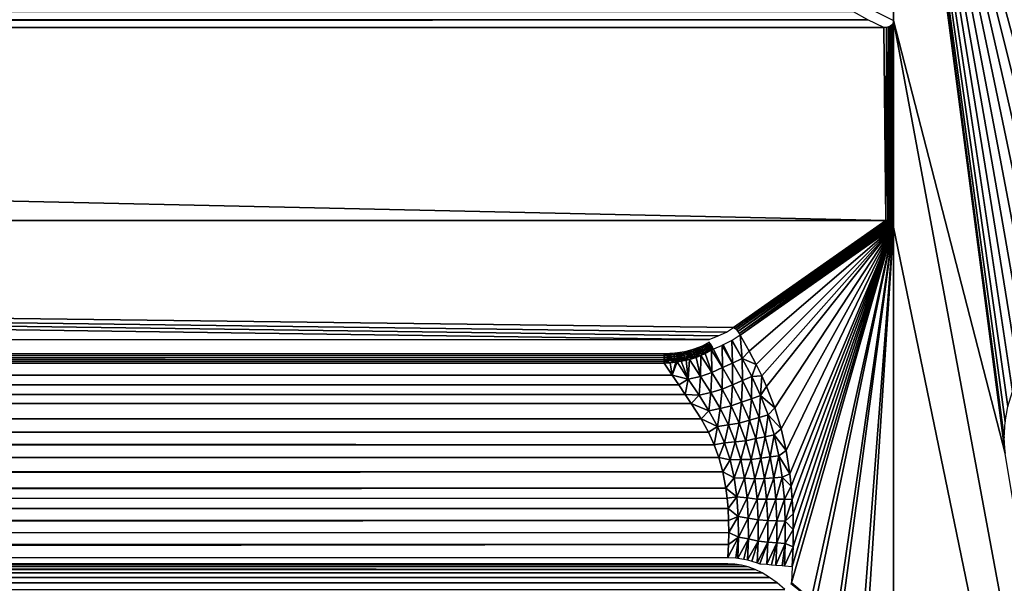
# Model space of a CAD drawing. Header units: millimetres. Extents: x -188 to 188, y -72 to 72.
# Tile 100 of 102: x 156 to 176, y 37 to 48. Entities that reach past the tile are written whole.
import ezdxf

# ---------------------------------------------------------------- set-up
doc = ezdxf.new("R2010")
doc.units = ezdxf.units.MM
doc.header["$LTSCALE"] = 65.185185
for name, color, linetype in [('1', 7, 'CONTINUOUS'), ('185', 7, 'CONTINUOUS'), ('186', 7, 'CONTINUOUS'), ('187', 7, 'CONTINUOUS'), ('189', 7, 'CONTINUOUS'), ('194', 7, 'CONTINUOUS'), ('195', 7, 'CONTINUOUS'), ('196', 7, 'CONTINUOUS'), ('197', 7, 'CONTINUOUS'), ('198', 7, 'CONTINUOUS'), ('199', 7, 'CONTINUOUS'), ('209', 7, 'CONTINUOUS'), ('213', 7, 'CONTINUOUS')]:
    doc.layers.add(name, color=color, linetype=linetype)

msp = doc.modelspace()

# ---------------------------------------------------------------- linework, layer by layer
at = {"layer": '1', "color": 7, "linetype": 'Continuous'}
for points in [[(187.5, -72.5), (-187.5, -72.5), (187.5, 72.5), (187.5, -72.5)], [(187.5, 72.5), (-187.5, -72.5), (-187.5, 72.5), (187.5, 72.5)]]:
    msp.add_3dface(points, dxfattribs=at)
at = {"layer": '185', "linetype": 'Continuous'}
for points in [[(168.935, 41.212, 4.756), (0, 41.212, 4.756), (168.935, 41.177, 4.741), (168.935, 41.212, 4.756)], [(168.935, 41.177, 4.741), (0, 41.212, 4.756), (168.935, 41.138, 4.733), (168.935, 41.177, 4.741)], [(168.935, 41.138, 4.733), (0, 41.212, 4.756), (168.935, 41.098, 4.732), (168.935, 41.138, 4.733)], [(168.935, 41.098, 4.732), (0, 41.212, 4.756), (0, 41.024, 4.754), (168.935, 41.098, 4.732)], [(168.935, 41.061, 4.74), (168.935, 41.098, 4.732), (0, 41.024, 4.754), (168.935, 41.061, 4.74)], [(168.935, 41.024, 4.754), (168.935, 41.061, 4.74), (0, 41.024, 4.754), (168.935, 41.024, 4.754)]]:
    msp.add_3dface(points, dxfattribs=at)
at = {"layer": '186', "linetype": 'Continuous'}
for points in [[(169.523, 41.301, 4.805), (169.682, 41.329, 4.823), (169.688, 41.365, 4.84), (169.523, 41.301, 4.805)], [(169.682, 41.329, 4.823), (169.856, 41.406, 4.868), (169.849, 41.415, 4.87), (169.682, 41.329, 4.823)], [(169.682, 41.329, 4.823), (169.849, 41.415, 4.87), (169.688, 41.365, 4.84), (169.682, 41.329, 4.823)], [(169.868, 41.388, 4.865), (169.856, 41.406, 4.868), (169.682, 41.329, 4.823), (169.868, 41.388, 4.865)], [(169.697, 41.299, 4.816), (169.868, 41.388, 4.865), (169.682, 41.329, 4.823), (169.697, 41.299, 4.816)], [(169.849, 41.415, 4.87), (169.83, 41.44, 4.881), (169.688, 41.365, 4.84), (169.849, 41.415, 4.87)], [(169.868, 41.388, 4.865), (169.697, 41.299, 4.816), (169.872, 41.381, 4.864), (169.868, 41.388, 4.865)], [(169.697, 41.299, 4.816), (169.882, 41.364, 4.864), (169.872, 41.381, 4.864), (169.697, 41.299, 4.816)], [(169.885, 41.36, 4.865), (169.882, 41.364, 4.864), (169.697, 41.299, 4.816), (169.885, 41.36, 4.865)], [(168.935, 41.212, 4.756), (169.129, 41.187, 4.746), (169.043, 41.215, 4.758), (168.935, 41.212, 4.756)], [(168.935, 41.212, 4.756), (168.935, 41.177, 4.741), (169.129, 41.187, 4.746), (168.935, 41.212, 4.756)], [(168.935, 41.177, 4.741), (169.132, 41.151, 4.738), (169.129, 41.187, 4.746), (168.935, 41.177, 4.741)], [(168.935, 41.177, 4.741), (168.935, 41.138, 4.733), (169.132, 41.151, 4.738), (168.935, 41.177, 4.741)], [(169.043, 41.215, 4.758), (169.129, 41.187, 4.746), (169.146, 41.223, 4.762), (169.043, 41.215, 4.758)], [(169.129, 41.187, 4.746), (169.319, 41.215, 4.761), (169.146, 41.223, 4.762), (169.129, 41.187, 4.746)], [(169.129, 41.187, 4.746), (169.327, 41.181, 4.754), (169.319, 41.215, 4.761), (169.129, 41.187, 4.746)], [(169.132, 41.151, 4.738), (169.327, 41.181, 4.754), (169.129, 41.187, 4.746), (169.132, 41.151, 4.738)], [(169.132, 41.151, 4.738), (169.334, 41.145, 4.752), (169.327, 41.181, 4.754), (169.132, 41.151, 4.738)], [(169.146, 41.223, 4.762), (169.319, 41.215, 4.761), (169.242, 41.235, 4.768), (169.146, 41.223, 4.762)], [(169.242, 41.235, 4.768), (169.319, 41.215, 4.761), (169.34, 41.252, 4.778), (169.242, 41.235, 4.768)], [(169.319, 41.215, 4.761), (169.516, 41.23, 4.779), (169.505, 41.262, 4.787), (169.319, 41.215, 4.761)], [(169.319, 41.215, 4.761), (169.505, 41.262, 4.787), (169.34, 41.252, 4.778), (169.319, 41.215, 4.761)], [(169.327, 41.181, 4.754), (169.516, 41.23, 4.779), (169.319, 41.215, 4.761), (169.327, 41.181, 4.754)], [(169.327, 41.181, 4.754), (169.527, 41.197, 4.778), (169.516, 41.23, 4.779), (169.327, 41.181, 4.754)], [(169.334, 41.145, 4.752), (169.527, 41.197, 4.778), (169.327, 41.181, 4.754), (169.334, 41.145, 4.752)], [(169.334, 41.145, 4.752), (169.536, 41.164, 4.782), (169.527, 41.197, 4.778), (169.334, 41.145, 4.752)], [(169.34, 41.252, 4.778), (169.505, 41.262, 4.787), (169.435, 41.275, 4.79), (169.34, 41.252, 4.778)], [(169.435, 41.275, 4.79), (169.505, 41.262, 4.787), (169.523, 41.301, 4.805), (169.435, 41.275, 4.79)], [(169.505, 41.262, 4.787), (169.697, 41.299, 4.816), (169.682, 41.329, 4.823), (169.505, 41.262, 4.787)], [(169.505, 41.262, 4.787), (169.682, 41.329, 4.823), (169.523, 41.301, 4.805), (169.505, 41.262, 4.787)], [(169.516, 41.23, 4.779), (169.697, 41.299, 4.816), (169.505, 41.262, 4.787), (169.516, 41.23, 4.779)], [(169.516, 41.23, 4.779), (169.711, 41.269, 4.815), (169.697, 41.299, 4.816), (169.516, 41.23, 4.779)], [(169.527, 41.197, 4.778), (169.711, 41.269, 4.815), (169.516, 41.23, 4.779), (169.527, 41.197, 4.778)], [(169.527, 41.197, 4.778), (169.724, 41.238, 4.82), (169.711, 41.269, 4.815), (169.527, 41.197, 4.778)], [(169.536, 41.164, 4.782), (169.724, 41.238, 4.82), (169.527, 41.197, 4.778), (169.536, 41.164, 4.782)], [(169.536, 41.164, 4.782), (169.663, 41.177, 4.813), (169.724, 41.238, 4.82), (169.536, 41.164, 4.782)], [(169.567, 41.14, 4.796), (169.663, 41.177, 4.813), (169.536, 41.164, 4.782), (169.567, 41.14, 4.796)], [(169.663, 41.177, 4.813), (169.748, 41.215, 4.832), (169.724, 41.238, 4.82), (169.663, 41.177, 4.813)], [(169.711, 41.269, 4.815), (169.885, 41.36, 4.865), (169.697, 41.299, 4.816), (169.711, 41.269, 4.815)], [(169.885, 41.36, 4.865), (169.711, 41.269, 4.815), (169.888, 41.353, 4.865), (169.885, 41.36, 4.865)], [(169.888, 41.353, 4.865), (169.711, 41.269, 4.815), (169.892, 41.347, 4.866), (169.888, 41.353, 4.865)], [(169.892, 41.347, 4.866), (169.711, 41.269, 4.815), (169.894, 41.343, 4.867), (169.892, 41.347, 4.866)], [(169.894, 41.343, 4.867), (169.711, 41.269, 4.815), (169.897, 41.338, 4.868), (169.894, 41.343, 4.867)], [(169.711, 41.269, 4.815), (169.899, 41.334, 4.869), (169.897, 41.338, 4.868), (169.711, 41.269, 4.815)], [(169.9, 41.332, 4.869), (169.899, 41.334, 4.869), (169.711, 41.269, 4.815), (169.9, 41.332, 4.869)], [(169.724, 41.238, 4.82), (169.9, 41.332, 4.869), (169.711, 41.269, 4.815), (169.724, 41.238, 4.82)], [(169.9, 41.332, 4.869), (169.724, 41.238, 4.82), (169.902, 41.328, 4.87), (169.9, 41.332, 4.869)], [(169.902, 41.328, 4.87), (169.724, 41.238, 4.82), (169.907, 41.319, 4.873), (169.902, 41.328, 4.87)], [(169.724, 41.238, 4.82), (169.914, 41.305, 4.879), (169.907, 41.319, 4.873), (169.724, 41.238, 4.82)], [(169.876, 41.282, 4.867), (169.914, 41.305, 4.879), (169.724, 41.238, 4.82), (169.876, 41.282, 4.867)], [(169.748, 41.215, 4.832), (169.876, 41.282, 4.867), (169.724, 41.238, 4.82), (169.748, 41.215, 4.832)], [(168.935, 41.138, 4.733), (169.136, 41.113, 4.737), (169.132, 41.151, 4.738), (168.935, 41.138, 4.733)], [(168.935, 41.138, 4.733), (168.935, 41.098, 4.732), (169.136, 41.113, 4.737), (168.935, 41.138, 4.733)], [(168.935, 41.098, 4.732), (169.139, 41.076, 4.743), (169.136, 41.113, 4.737), (168.935, 41.098, 4.732)], [(168.935, 41.098, 4.732), (168.935, 41.061, 4.74), (169.139, 41.076, 4.743), (168.935, 41.098, 4.732)], [(168.935, 41.061, 4.74), (169.053, 41.032, 4.753), (169.139, 41.076, 4.743), (168.935, 41.061, 4.74)], [(168.935, 41.061, 4.74), (168.935, 41.024, 4.754), (169.053, 41.032, 4.753), (168.935, 41.061, 4.74)], [(169.053, 41.032, 4.753), (169.164, 41.044, 4.756), (169.139, 41.076, 4.743), (169.053, 41.032, 4.753)], [(169.136, 41.113, 4.737), (169.334, 41.145, 4.752), (169.132, 41.151, 4.738), (169.136, 41.113, 4.737)], [(169.136, 41.113, 4.737), (169.34, 41.11, 4.757), (169.334, 41.145, 4.752), (169.136, 41.113, 4.737)], [(169.139, 41.076, 4.743), (169.34, 41.11, 4.757), (169.136, 41.113, 4.737), (169.139, 41.076, 4.743)], [(169.139, 41.076, 4.743), (169.268, 41.061, 4.762), (169.34, 41.11, 4.757), (169.139, 41.076, 4.743)], [(169.189, 41.048, 4.757), (169.268, 41.061, 4.762), (169.139, 41.076, 4.743), (169.189, 41.048, 4.757)], [(169.164, 41.044, 4.756), (169.189, 41.048, 4.757), (169.139, 41.076, 4.743), (169.164, 41.044, 4.756)], [(169.268, 41.061, 4.762), (169.372, 41.083, 4.77), (169.34, 41.11, 4.757), (169.268, 41.061, 4.762)], [(169.34, 41.11, 4.757), (169.536, 41.164, 4.782), (169.334, 41.145, 4.752), (169.34, 41.11, 4.757)], [(169.34, 41.11, 4.757), (169.435, 41.099, 4.777), (169.536, 41.164, 4.782), (169.34, 41.11, 4.757)], [(169.372, 41.083, 4.77), (169.435, 41.099, 4.777), (169.34, 41.11, 4.757), (169.372, 41.083, 4.77)], [(169.435, 41.099, 4.777), (169.567, 41.14, 4.796), (169.536, 41.164, 4.782), (169.435, 41.099, 4.777)]]:
    msp.add_3dface(points, dxfattribs=at)
at = {"layer": '187', "linetype": 'Continuous'}
for points in [[(173.342, 43.866, 7.75), (0, 43.866, 7.75), (170.313, 41.733, 5.208), (173.342, 43.866, 7.75)], [(170.313, 41.733, 5.208), (0, 43.866, 7.75), (170.171, 41.644, 5.103), (170.313, 41.733, 5.208)], [(170.171, 41.644, 5.103), (0, 43.866, 7.75), (170.01, 41.566, 5.009), (170.171, 41.644, 5.103)], [(170.01, 41.566, 5.009), (0, 43.866, 7.75), (169.83, 41.498, 4.928), (170.01, 41.566, 5.009)], [(169.83, 41.498, 4.928), (0, 43.866, 7.75), (0, 41.498, 4.928), (169.83, 41.498, 4.928)]]:
    msp.add_3dface(points, dxfattribs=at)
at = {"layer": '189', "linetype": 'Continuous'}
for points in [[(173.49, 56.287, 7.75), (180.602, 40.749, 7.75), (181.099, 68.131, 7.75), (173.49, 56.287, 7.75)], [(177.987, 42.122, 7.75), (178.3, 42.141, 7.75), (173.49, 56.287, 7.75), (177.987, 42.122, 7.75)], [(178.3, 42.141, 7.75), (178.614, 42.122, 7.75), (173.49, 56.287, 7.75), (178.3, 42.141, 7.75)], [(173.497, 56.262, 7.75), (177.987, 42.122, 7.75), (173.49, 56.287, 7.75), (173.497, 56.262, 7.75)], [(180.44, 41.018, 7.75), (180.602, 40.749, 7.75), (173.49, 56.287, 7.75), (180.44, 41.018, 7.75)], [(180.246, 41.265, 7.75), (180.44, 41.018, 7.75), (173.49, 56.287, 7.75), (180.246, 41.265, 7.75)], [(180.024, 41.487, 7.75), (180.246, 41.265, 7.75), (173.49, 56.287, 7.75), (180.024, 41.487, 7.75)], [(179.777, 41.68, 7.75), (180.024, 41.487, 7.75), (173.49, 56.287, 7.75), (179.777, 41.68, 7.75)], [(179.508, 41.843, 7.75), (179.777, 41.68, 7.75), (173.49, 56.287, 7.75), (179.508, 41.843, 7.75)], [(179.222, 41.972, 7.75), (179.508, 41.843, 7.75), (173.49, 56.287, 7.75), (179.222, 41.972, 7.75)], [(178.922, 42.065, 7.75), (179.222, 41.972, 7.75), (173.49, 56.287, 7.75), (178.922, 42.065, 7.75)], [(178.614, 42.122, 7.75), (178.922, 42.065, 7.75), (173.49, 56.287, 7.75), (178.614, 42.122, 7.75)], [(177.678, 42.065, 7.75), (177.987, 42.122, 7.75), (173.497, 56.262, 7.75), (177.678, 42.065, 7.75)], [(177.378, 41.972, 7.75), (177.678, 42.065, 7.75), (173.497, 56.262, 7.75), (177.378, 41.972, 7.75)], [(177.092, 41.843, 7.75), (177.378, 41.972, 7.75), (173.497, 56.262, 7.75), (177.092, 41.843, 7.75)], [(176.823, 41.68, 7.75), (177.092, 41.843, 7.75), (173.497, 56.262, 7.75), (176.823, 41.68, 7.75)], [(176.576, 41.487, 7.75), (176.823, 41.68, 7.75), (173.497, 56.262, 7.75), (176.576, 41.487, 7.75)], [(176.354, 41.265, 7.75), (176.576, 41.487, 7.75), (173.497, 56.262, 7.75), (176.354, 41.265, 7.75)], [(176.16, 41.018, 7.75), (176.354, 41.265, 7.75), (173.497, 56.262, 7.75), (176.16, 41.018, 7.75)], [(175.998, 40.749, 7.75), (176.16, 41.018, 7.75), (173.497, 56.262, 7.75), (175.998, 40.749, 7.75)], [(175.869, 40.463, 7.75), (175.998, 40.749, 7.75), (173.497, 56.262, 7.75), (175.869, 40.463, 7.75)], [(175.776, 40.163, 7.75), (175.869, 40.463, 7.75), (173.497, 56.262, 7.75), (175.776, 40.163, 7.75)], [(175.719, 39.854, 7.75), (175.776, 40.163, 7.75), (173.497, 56.262, 7.75), (175.719, 39.854, 7.75)], [(175.7, 39.541, 7.75), (175.719, 39.854, 7.75), (173.497, 56.262, 7.75), (175.7, 39.541, 7.75)], [(173.5, 56.233, 7.75), (175.7, 39.541, 7.75), (173.497, 56.262, 7.75), (173.5, 56.233, 7.75)], [(175.719, 39.227, 7.75), (175.7, 39.541, 7.75), (173.5, 56.233, 7.75), (175.719, 39.227, 7.75)], [(173.5, 47.848, 7.75), (175.719, 39.227, 7.75), (173.5, 56.233, 7.75), (173.5, 47.848, 7.75)], [(173.5, 47.848, 7.75), (173.497, 47.821, 7.75), (173.5, 43.733, 7.75), (173.5, 47.848, 7.75)], [(175.719, 39.227, 7.75), (173.5, 47.848, 7.75), (181.099, 6.869, 7.75), (175.719, 39.227, 7.75)], [(173.5, 47.848, 7.75), (173.5, 43.733, 7.75), (181.099, 6.869, 7.75), (173.5, 47.848, 7.75)], [(0, 43.866, 7.75), (173.342, 43.866, 7.75), (0, 47.704, 7.75), (0, 43.866, 7.75)], [(0, 47.704, 7.75), (173.342, 43.866, 7.75), (173.304, 47.704, 7.75), (0, 47.704, 7.75)], [(173.304, 47.704, 7.75), (173.342, 43.866, 7.75), (173.357, 47.709, 7.75), (173.304, 47.704, 7.75)], [(173.357, 47.709, 7.75), (173.342, 43.866, 7.75), (173.384, 43.862, 7.75), (173.357, 47.709, 7.75)], [(173.4, 47.719, 7.75), (173.357, 47.709, 7.75), (173.384, 43.862, 7.75), (173.4, 47.719, 7.75)], [(173.417, 43.854, 7.75), (173.4, 47.719, 7.75), (173.384, 43.862, 7.75), (173.417, 43.854, 7.75)], [(173.433, 47.735, 7.75), (173.4, 47.719, 7.75), (173.417, 43.854, 7.75), (173.433, 47.735, 7.75)], [(173.442, 43.841, 7.75), (173.433, 47.735, 7.75), (173.417, 43.854, 7.75), (173.442, 43.841, 7.75)], [(173.458, 47.753, 7.75), (173.433, 47.735, 7.75), (173.442, 43.841, 7.75), (173.458, 47.753, 7.75)], [(173.463, 43.826, 7.75), (173.458, 47.753, 7.75), (173.442, 43.841, 7.75), (173.463, 43.826, 7.75)], [(173.476, 47.773, 7.75), (173.458, 47.753, 7.75), (173.463, 43.826, 7.75), (173.476, 47.773, 7.75)], [(173.478, 43.808, 7.75), (173.476, 47.773, 7.75), (173.463, 43.826, 7.75), (173.478, 43.808, 7.75)], [(173.489, 47.796, 7.75), (173.476, 47.773, 7.75), (173.478, 43.808, 7.75), (173.489, 47.796, 7.75)], [(173.49, 43.787, 7.75), (173.489, 47.796, 7.75), (173.478, 43.808, 7.75), (173.49, 43.787, 7.75)], [(173.497, 47.821, 7.75), (173.489, 47.796, 7.75), (173.497, 43.762, 7.75), (173.497, 47.821, 7.75)], [(173.497, 43.762, 7.75), (173.489, 47.796, 7.75), (173.49, 43.787, 7.75), (173.497, 43.762, 7.75)], [(173.5, 43.733, 7.75), (173.497, 47.821, 7.75), (173.497, 43.762, 7.75), (173.5, 43.733, 7.75)], [(173.5, 43.733, 7.75), (173.5, 35.348, 7.75), (181.099, 6.869, 7.75), (173.5, 43.733, 7.75)]]:
    msp.add_3dface(points, dxfattribs=at)
at = {"layer": '194', "linetype": 'Continuous'}
for points in [[(168.935, 41.024, 4.754), (0, 41.024, 4.754), (-169.089, 40.788, 4.875), (168.935, 41.024, 4.754)], [(168.935, 41.024, 4.754), (-169.089, 40.788, 4.875), (169.089, 40.788, 4.875), (168.935, 41.024, 4.754)], [(-169.089, 40.788, 4.875), (-169.228, 40.582, 4.978), (169.089, 40.788, 4.875), (-169.089, 40.788, 4.875)], [(169.089, 40.788, 4.875), (-169.228, 40.582, 4.978), (169.222, 40.591, 4.973), (169.089, 40.788, 4.875)], [(-169.228, 40.582, 4.978), (-169.352, 40.401, 5.064), (169.351, 40.402, 5.063), (-169.228, 40.582, 4.978)], [(169.222, 40.591, 4.973), (-169.228, 40.582, 4.978), (169.351, 40.402, 5.063), (169.222, 40.591, 4.973)], [(-169.352, 40.401, 5.064), (-169.46, 40.241, 5.136), (169.351, 40.402, 5.063), (-169.352, 40.401, 5.064)], [(169.351, 40.402, 5.063), (-169.46, 40.241, 5.136), (169.472, 40.224, 5.143), (169.351, 40.402, 5.063)], [(-169.46, 40.241, 5.136), (-169.653, 39.941, 5.257), (169.472, 40.224, 5.143), (-169.46, 40.241, 5.136)], [(169.472, 40.224, 5.143), (-169.653, 39.941, 5.257), (169.668, 39.915, 5.266), (169.472, 40.224, 5.143)], [(-169.653, 39.941, 5.257), (-169.758, 39.758, 5.321), (169.668, 39.915, 5.266), (-169.653, 39.941, 5.257)], [(169.668, 39.915, 5.266), (-169.758, 39.758, 5.321), (169.813, 39.654, 5.354), (169.668, 39.915, 5.266)], [(-169.839, 39.601, 5.37), (-169.959, 39.326, 5.441), (169.929, 39.402, 5.423), (-169.839, 39.601, 5.37)], [(-169.758, 39.758, 5.321), (-169.839, 39.601, 5.37), (169.813, 39.654, 5.354), (-169.758, 39.758, 5.321)], [(169.813, 39.654, 5.354), (-169.839, 39.601, 5.37), (169.929, 39.402, 5.423), (169.813, 39.654, 5.354)], [(169.929, 39.402, 5.423), (-169.959, 39.326, 5.441), (170.021, 39.148, 5.48), (169.929, 39.402, 5.423)], [(-169.959, 39.326, 5.441), (-170.044, 39.073, 5.494), (170.021, 39.148, 5.48), (-169.959, 39.326, 5.441)], [(-170.044, 39.073, 5.494), (-170.111, 38.813, 5.536), (170.1, 38.86, 5.529), (-170.044, 39.073, 5.494)], [(170.021, 39.148, 5.48), (-170.044, 39.073, 5.494), (170.1, 38.86, 5.529), (170.021, 39.148, 5.48)], [(-170.111, 38.813, 5.536), (-170.158, 38.557, 5.566), (170.1, 38.86, 5.529), (-170.111, 38.813, 5.536)], [(170.1, 38.86, 5.529), (-170.158, 38.557, 5.566), (170.161, 38.536, 5.568), (170.1, 38.86, 5.529)], [(-170.158, 38.557, 5.566), (-170.192, 38.266, 5.589), (170.161, 38.536, 5.568), (-170.158, 38.557, 5.566)], [(170.161, 38.536, 5.568), (-170.192, 38.266, 5.589), (170.186, 38.335, 5.584), (170.161, 38.536, 5.568)], [(-170.192, 38.266, 5.589), (-170.212, 37.943, 5.603), (170.203, 38.13, 5.596), (-170.192, 38.266, 5.589)], [(170.186, 38.335, 5.584), (-170.192, 38.266, 5.589), (170.203, 38.13, 5.596), (170.186, 38.335, 5.584)], [(170.203, 38.13, 5.596), (-170.212, 37.943, 5.603), (170.214, 37.895, 5.604), (170.203, 38.13, 5.596)], [(-170.212, 37.943, 5.603), (-170.216, 37.581, 5.605), (170.214, 37.895, 5.604), (-170.212, 37.943, 5.603)], [(170.214, 37.895, 5.604), (-170.216, 37.581, 5.605), (170.217, 37.653, 5.606), (170.214, 37.895, 5.604)], [(170.217, 37.653, 5.606), (-170.216, 37.581, 5.605), (170.213, 37.416, 5.603), (170.217, 37.653, 5.606)], [(-170.216, 37.581, 5.605), (-170.202, 37.156, 5.595), (170.213, 37.416, 5.603), (-170.216, 37.581, 5.605)], [(-170.202, 37.156, 5.595), (0, 37.156, 5.595), (170.213, 37.416, 5.603), (-170.202, 37.156, 5.595)], [(0, 37.156, 5.595), (170.202, 37.156, 5.595), (170.213, 37.416, 5.603), (0, 37.156, 5.595)]]:
    msp.add_3dface(points, dxfattribs=at)
at = {"layer": '195', "linetype": 'Continuous'}
for points in [[(-170.888, 36.848, 5.768), (170.882, 36.851, 5.766), (-170.748, 36.915, 5.717), (-170.888, 36.848, 5.768)], [(170.743, 36.918, 5.715), (0, 37.033, 5.631), (-170.748, 36.915, 5.717), (170.743, 36.918, 5.715)], [(170.882, 36.851, 5.766), (170.743, 36.918, 5.715), (-170.748, 36.915, 5.717), (170.882, 36.851, 5.766)], [(170.202, 37.033, 5.631), (0, 37.033, 5.631), (170.338, 37.025, 5.636), (170.202, 37.033, 5.631)], [(170.338, 37.025, 5.636), (0, 37.033, 5.631), (170.471, 37.004, 5.651), (170.338, 37.025, 5.636)], [(170.471, 37.004, 5.651), (0, 37.033, 5.631), (170.603, 36.97, 5.677), (170.471, 37.004, 5.651)], [(170.603, 36.97, 5.677), (0, 37.033, 5.631), (170.743, 36.918, 5.715), (170.603, 36.97, 5.677)], [(-171.185, 36.649, 5.931), (171.184, 36.65, 5.93), (-171.035, 36.759, 5.839), (-171.185, 36.649, 5.931)], [(-171.035, 36.759, 5.839), (171.031, 36.761, 5.837), (-170.888, 36.848, 5.768), (-171.035, 36.759, 5.839)], [(171.184, 36.65, 5.93), (171.031, 36.761, 5.837), (-171.035, 36.759, 5.839), (171.184, 36.65, 5.93)], [(171.031, 36.761, 5.837), (170.882, 36.851, 5.766), (-170.888, 36.848, 5.768), (171.031, 36.761, 5.837)], [(171.184, 36.65, 5.93), (-171.337, 36.516, 6.048), (171.337, 36.516, 6.048), (171.184, 36.65, 5.93)], [(-171.337, 36.516, 6.048), (171.184, 36.65, 5.93), (-171.185, 36.649, 5.931), (-171.337, 36.516, 6.048)]]:
    msp.add_3dface(points, dxfattribs=at)
at = {"layer": '196', "linetype": 'Continuous'}
for points in [[(170.286, 41.478, 5.068), (170.484, 41.12, 5.236), (170.442, 41.58, 5.184), (170.286, 41.478, 5.068)], [(170.442, 41.58, 5.184), (170.484, 41.12, 5.236), (170.625, 41.262, 5.337), (170.442, 41.58, 5.184)], [(170.085, 41.375, 4.954), (169.914, 41.305, 4.879), (170.09, 40.938, 5.042), (170.085, 41.375, 4.954)], [(170.085, 41.375, 4.954), (170.295, 41.027, 5.128), (170.109, 41.386, 4.966), (170.085, 41.375, 4.954)], [(170.295, 41.027, 5.128), (170.085, 41.375, 4.954), (170.09, 40.938, 5.042), (170.295, 41.027, 5.128)], [(170.295, 41.027, 5.128), (170.276, 41.473, 5.062), (170.109, 41.386, 4.966), (170.295, 41.027, 5.128)], [(170.276, 41.473, 5.062), (170.484, 41.12, 5.236), (170.286, 41.478, 5.068), (170.276, 41.473, 5.062)], [(170.484, 41.12, 5.236), (170.276, 41.473, 5.062), (170.295, 41.027, 5.128), (170.484, 41.12, 5.236)], [(169.663, 41.177, 4.813), (169.567, 41.14, 4.796), (169.653, 40.762, 4.949), (169.663, 41.177, 4.813)], [(169.881, 40.839, 4.987), (169.663, 41.177, 4.813), (169.653, 40.762, 4.949), (169.881, 40.839, 4.987)], [(169.748, 41.215, 4.832), (169.663, 41.177, 4.813), (169.881, 40.839, 4.987), (169.748, 41.215, 4.832)], [(169.876, 41.282, 4.867), (169.748, 41.215, 4.832), (169.881, 40.839, 4.987), (169.876, 41.282, 4.867)], [(169.914, 41.305, 4.879), (169.876, 41.282, 4.867), (170.09, 40.938, 5.042), (169.914, 41.305, 4.879)], [(170.09, 40.938, 5.042), (169.876, 41.282, 4.867), (169.881, 40.839, 4.987), (170.09, 40.938, 5.042)], [(170.625, 41.262, 5.337), (170.484, 41.12, 5.236), (170.765, 41, 5.455), (170.625, 41.262, 5.337)], [(169.053, 41.032, 4.753), (168.935, 41.024, 4.754), (169.089, 40.788, 4.875), (169.053, 41.032, 4.753)], [(169.164, 41.044, 4.756), (169.053, 41.032, 4.753), (169.089, 40.788, 4.875), (169.164, 41.044, 4.756)], [(169.189, 41.048, 4.757), (169.164, 41.044, 4.756), (169.089, 40.788, 4.875), (169.189, 41.048, 4.757)], [(169.189, 41.048, 4.757), (169.089, 40.788, 4.875), (169.412, 40.707, 4.931), (169.189, 41.048, 4.757)], [(169.268, 41.061, 4.762), (169.189, 41.048, 4.757), (169.412, 40.707, 4.931), (169.268, 41.061, 4.762)], [(169.372, 41.083, 4.77), (169.268, 41.061, 4.762), (169.412, 40.707, 4.931), (169.372, 41.083, 4.77)], [(169.435, 41.099, 4.777), (169.372, 41.083, 4.77), (169.412, 40.707, 4.931), (169.435, 41.099, 4.777)], [(169.435, 41.099, 4.777), (169.412, 40.707, 4.931), (169.653, 40.762, 4.949), (169.435, 41.099, 4.777)], [(169.567, 41.14, 4.796), (169.435, 41.099, 4.777), (169.653, 40.762, 4.949), (169.567, 41.14, 4.796)], [(170.291, 40.596, 5.204), (170.295, 41.027, 5.128), (170.09, 40.938, 5.042), (170.291, 40.596, 5.204)], [(170.493, 40.676, 5.291), (170.295, 41.027, 5.128), (170.291, 40.596, 5.204), (170.493, 40.676, 5.291)], [(170.493, 40.676, 5.291), (170.484, 41.12, 5.236), (170.295, 41.027, 5.128), (170.493, 40.676, 5.291)], [(170.484, 41.12, 5.236), (170.678, 40.758, 5.398), (170.765, 41, 5.455), (170.484, 41.12, 5.236)], [(170.678, 40.758, 5.398), (170.484, 41.12, 5.236), (170.493, 40.676, 5.291), (170.678, 40.758, 5.398)], [(170.765, 41, 5.455), (170.678, 40.758, 5.398), (170.876, 40.772, 5.548), (170.765, 41, 5.455)], [(169.089, 40.788, 4.875), (169.222, 40.591, 4.973), (169.412, 40.707, 4.931), (169.089, 40.788, 4.875)], [(169.881, 40.839, 4.987), (169.653, 40.762, 4.949), (169.86, 40.44, 5.104), (169.881, 40.839, 4.987)], [(170.085, 40.507, 5.145), (169.881, 40.839, 4.987), (169.86, 40.44, 5.104), (170.085, 40.507, 5.145)], [(170.085, 40.507, 5.145), (170.09, 40.938, 5.042), (169.881, 40.839, 4.987), (170.085, 40.507, 5.145)], [(170.291, 40.596, 5.204), (170.09, 40.938, 5.042), (170.085, 40.507, 5.145), (170.291, 40.596, 5.204)], [(169.222, 40.591, 4.973), (169.351, 40.402, 5.063), (169.412, 40.707, 4.931), (169.222, 40.591, 4.973)], [(169.412, 40.707, 4.931), (169.351, 40.402, 5.063), (169.626, 40.387, 5.085), (169.412, 40.707, 4.931)], [(169.412, 40.707, 4.931), (169.626, 40.387, 5.085), (169.653, 40.762, 4.949), (169.412, 40.707, 4.931)], [(169.653, 40.762, 4.949), (169.626, 40.387, 5.085), (169.86, 40.44, 5.104), (169.653, 40.762, 4.949)], [(170.269, 40.173, 5.286), (170.291, 40.596, 5.204), (170.085, 40.507, 5.145), (170.269, 40.173, 5.286)], [(170.472, 40.248, 5.348), (170.291, 40.596, 5.204), (170.269, 40.173, 5.286), (170.472, 40.248, 5.348)], [(170.472, 40.248, 5.348), (170.493, 40.676, 5.291), (170.291, 40.596, 5.204), (170.472, 40.248, 5.348)], [(170.67, 40.315, 5.436), (170.493, 40.676, 5.291), (170.472, 40.248, 5.348), (170.67, 40.315, 5.436)], [(170.67, 40.315, 5.436), (170.678, 40.758, 5.398), (170.493, 40.676, 5.291), (170.67, 40.315, 5.436)], [(170.852, 40.383, 5.543), (170.678, 40.758, 5.398), (170.67, 40.315, 5.436), (170.852, 40.383, 5.543)], [(170.678, 40.758, 5.398), (170.852, 40.383, 5.543), (170.876, 40.772, 5.548), (170.678, 40.758, 5.398)], [(170.876, 40.772, 5.548), (170.852, 40.383, 5.543), (170.971, 40.558, 5.628), (170.876, 40.772, 5.548)], [(169.351, 40.402, 5.063), (169.472, 40.224, 5.143), (169.626, 40.387, 5.085), (169.351, 40.402, 5.063)], [(169.626, 40.387, 5.085), (169.472, 40.224, 5.143), (169.821, 40.076, 5.218), (169.626, 40.387, 5.085)], [(169.626, 40.387, 5.085), (169.821, 40.076, 5.218), (169.86, 40.44, 5.104), (169.626, 40.387, 5.085)], [(169.86, 40.44, 5.104), (169.821, 40.076, 5.218), (170.049, 40.119, 5.241), (169.86, 40.44, 5.104)], [(170.085, 40.507, 5.145), (169.86, 40.44, 5.104), (170.049, 40.119, 5.241), (170.085, 40.507, 5.145)], [(170.269, 40.173, 5.286), (170.085, 40.507, 5.145), (170.049, 40.119, 5.241), (170.269, 40.173, 5.286)], [(170.821, 39.943, 5.56), (170.852, 40.383, 5.543), (170.67, 40.315, 5.436), (170.821, 39.943, 5.56)], [(171, 39.997, 5.666), (170.852, 40.383, 5.543), (170.821, 39.943, 5.56), (171, 39.997, 5.666)], [(170.971, 40.558, 5.628), (170.852, 40.383, 5.543), (171.134, 40.135, 5.764), (170.971, 40.558, 5.628)], [(170.852, 40.383, 5.543), (171, 39.997, 5.666), (171.134, 40.135, 5.764), (170.852, 40.383, 5.543)], [(169.472, 40.224, 5.143), (169.668, 39.915, 5.266), (169.821, 40.076, 5.218), (169.472, 40.224, 5.143)], [(170.428, 39.832, 5.406), (170.472, 40.248, 5.348), (170.269, 40.173, 5.286), (170.428, 39.832, 5.406)], [(170.628, 39.891, 5.471), (170.472, 40.248, 5.348), (170.428, 39.832, 5.406), (170.628, 39.891, 5.471)], [(170.628, 39.891, 5.471), (170.67, 40.315, 5.436), (170.472, 40.248, 5.348), (170.628, 39.891, 5.471)], [(170.821, 39.943, 5.56), (170.67, 40.315, 5.436), (170.628, 39.891, 5.471), (170.821, 39.943, 5.56)], [(169.821, 40.076, 5.218), (169.668, 39.915, 5.266), (169.992, 39.763, 5.331), (169.821, 40.076, 5.218)], [(169.821, 40.076, 5.218), (169.992, 39.763, 5.331), (170.049, 40.119, 5.241), (169.821, 40.076, 5.218)], [(170.049, 40.119, 5.241), (169.992, 39.763, 5.331), (170.213, 39.795, 5.358), (170.049, 40.119, 5.241)], [(170.269, 40.173, 5.286), (170.049, 40.119, 5.241), (170.213, 39.795, 5.358), (170.269, 40.173, 5.286)], [(170.428, 39.832, 5.406), (170.269, 40.173, 5.286), (170.213, 39.795, 5.358), (170.428, 39.832, 5.406)], [(170.945, 39.559, 5.661), (171, 39.997, 5.666), (170.821, 39.943, 5.56), (170.945, 39.559, 5.661)], [(171.122, 39.597, 5.768), (171, 39.997, 5.666), (170.945, 39.559, 5.661), (171.122, 39.597, 5.768)], [(171.134, 40.135, 5.764), (171, 39.997, 5.666), (171.262, 39.715, 5.872), (171.134, 40.135, 5.764)], [(171, 39.997, 5.666), (171.122, 39.597, 5.768), (171.262, 39.715, 5.872), (171, 39.997, 5.666)], [(169.668, 39.915, 5.266), (169.813, 39.654, 5.354), (169.992, 39.763, 5.331), (169.668, 39.915, 5.266)], [(169.992, 39.763, 5.331), (170.134, 39.441, 5.425), (170.213, 39.795, 5.358), (169.992, 39.763, 5.331)], [(170.213, 39.795, 5.358), (170.134, 39.441, 5.425), (170.348, 39.46, 5.454), (170.213, 39.795, 5.358)], [(170.428, 39.832, 5.406), (170.213, 39.795, 5.358), (170.348, 39.46, 5.454), (170.428, 39.832, 5.406)], [(170.559, 39.48, 5.505), (170.428, 39.832, 5.406), (170.348, 39.46, 5.454), (170.559, 39.48, 5.505)], [(170.559, 39.48, 5.505), (170.628, 39.891, 5.471), (170.428, 39.832, 5.406), (170.559, 39.48, 5.505)], [(170.756, 39.522, 5.573), (170.628, 39.891, 5.471), (170.559, 39.48, 5.505), (170.756, 39.522, 5.573)], [(170.756, 39.522, 5.573), (170.821, 39.943, 5.56), (170.628, 39.891, 5.471), (170.756, 39.522, 5.573)], [(170.945, 39.559, 5.661), (170.821, 39.943, 5.56), (170.756, 39.522, 5.573), (170.945, 39.559, 5.661)], [(169.813, 39.654, 5.354), (169.929, 39.402, 5.423), (169.992, 39.763, 5.331), (169.813, 39.654, 5.354)], [(169.992, 39.763, 5.331), (169.929, 39.402, 5.423), (170.134, 39.441, 5.425), (169.992, 39.763, 5.331)], [(171.042, 39.159, 5.741), (171.122, 39.597, 5.768), (170.945, 39.559, 5.661), (171.042, 39.159, 5.741)], [(171.216, 39.183, 5.847), (171.122, 39.597, 5.768), (171.042, 39.159, 5.741), (171.216, 39.183, 5.847)], [(171.262, 39.715, 5.872), (171.122, 39.597, 5.768), (171.36, 39.286, 5.955), (171.262, 39.715, 5.872)], [(171.122, 39.597, 5.768), (171.216, 39.183, 5.847), (171.36, 39.286, 5.955), (171.122, 39.597, 5.768)], [(169.929, 39.402, 5.423), (170.021, 39.148, 5.48), (170.134, 39.441, 5.425), (169.929, 39.402, 5.423)], [(170.134, 39.441, 5.425), (170.021, 39.148, 5.48), (170.246, 39.103, 5.499), (170.134, 39.441, 5.425)], [(170.134, 39.441, 5.425), (170.246, 39.103, 5.499), (170.348, 39.46, 5.454), (170.134, 39.441, 5.425)], [(170.348, 39.46, 5.454), (170.246, 39.103, 5.499), (170.455, 39.108, 5.53), (170.348, 39.46, 5.454)], [(170.559, 39.48, 5.505), (170.348, 39.46, 5.454), (170.455, 39.108, 5.53), (170.559, 39.48, 5.505)], [(170.661, 39.11, 5.583), (170.559, 39.48, 5.505), (170.455, 39.108, 5.53), (170.661, 39.11, 5.583)], [(170.661, 39.11, 5.583), (170.756, 39.522, 5.573), (170.559, 39.48, 5.505), (170.661, 39.11, 5.583)], [(170.856, 39.136, 5.652), (170.756, 39.522, 5.573), (170.661, 39.11, 5.583), (170.856, 39.136, 5.652)], [(170.856, 39.136, 5.652), (170.945, 39.559, 5.661), (170.756, 39.522, 5.573), (170.856, 39.136, 5.652)], [(171.042, 39.159, 5.741), (170.945, 39.559, 5.661), (170.856, 39.136, 5.652), (171.042, 39.159, 5.741)], [(171.36, 39.286, 5.955), (171.216, 39.183, 5.847), (171.435, 38.822, 6.017), (171.36, 39.286, 5.955)], [(170.021, 39.148, 5.48), (170.1, 38.86, 5.529), (170.246, 39.103, 5.499), (170.021, 39.148, 5.48)], [(170.246, 39.103, 5.499), (170.1, 38.86, 5.529), (170.328, 38.743, 5.555), (170.246, 39.103, 5.499)], [(170.246, 39.103, 5.499), (170.328, 38.743, 5.555), (170.455, 39.108, 5.53), (170.246, 39.103, 5.499)], [(170.455, 39.108, 5.53), (170.328, 38.743, 5.555), (170.532, 38.735, 5.587), (170.455, 39.108, 5.53)], [(170.661, 39.11, 5.583), (170.455, 39.108, 5.53), (170.532, 38.735, 5.587), (170.661, 39.11, 5.583)], [(170.735, 38.721, 5.639), (170.661, 39.11, 5.583), (170.532, 38.735, 5.587), (170.735, 38.721, 5.639)], [(170.735, 38.721, 5.639), (170.856, 39.136, 5.652), (170.661, 39.11, 5.583), (170.735, 38.721, 5.639)], [(170.928, 38.731, 5.709), (170.856, 39.136, 5.652), (170.735, 38.721, 5.639), (170.928, 38.731, 5.709)], [(170.928, 38.731, 5.709), (171.042, 39.159, 5.741), (170.856, 39.136, 5.652), (170.928, 38.731, 5.709)], [(171.112, 38.743, 5.798), (171.042, 39.159, 5.741), (170.928, 38.731, 5.709), (171.112, 38.743, 5.798)], [(171.112, 38.743, 5.798), (171.216, 39.183, 5.847), (171.042, 39.159, 5.741), (171.112, 38.743, 5.798)], [(171.284, 38.755, 5.903), (171.216, 39.183, 5.847), (171.112, 38.743, 5.798), (171.284, 38.755, 5.903)], [(171.216, 39.183, 5.847), (171.284, 38.755, 5.903), (171.435, 38.822, 6.017), (171.216, 39.183, 5.847)], [(170.1, 38.86, 5.529), (170.161, 38.536, 5.568), (170.328, 38.743, 5.555), (170.1, 38.86, 5.529)], [(171.435, 38.822, 6.017), (171.284, 38.755, 5.903), (171.462, 38.573, 6.04), (171.435, 38.822, 6.017)], [(170.328, 38.743, 5.555), (170.161, 38.536, 5.568), (170.381, 38.364, 5.592), (170.328, 38.743, 5.555)], [(170.328, 38.743, 5.555), (170.381, 38.364, 5.592), (170.532, 38.735, 5.587), (170.328, 38.743, 5.555)], [(170.532, 38.735, 5.587), (170.381, 38.364, 5.592), (170.582, 38.345, 5.623), (170.532, 38.735, 5.587)], [(170.735, 38.721, 5.639), (170.532, 38.735, 5.587), (170.582, 38.345, 5.623), (170.735, 38.721, 5.639)], [(170.781, 38.317, 5.675), (170.735, 38.721, 5.639), (170.582, 38.345, 5.623), (170.781, 38.317, 5.675)], [(170.781, 38.317, 5.675), (170.928, 38.731, 5.709), (170.735, 38.721, 5.639), (170.781, 38.317, 5.675)], [(170.972, 38.314, 5.745), (170.928, 38.731, 5.709), (170.781, 38.317, 5.675), (170.972, 38.314, 5.745)], [(170.972, 38.314, 5.745), (171.112, 38.743, 5.798), (170.928, 38.731, 5.709), (170.972, 38.314, 5.745)], [(171.155, 38.316, 5.833), (171.112, 38.743, 5.798), (170.972, 38.314, 5.745), (171.155, 38.316, 5.833)], [(171.155, 38.316, 5.833), (171.284, 38.755, 5.903), (171.112, 38.743, 5.798), (171.155, 38.316, 5.833)], [(171.326, 38.318, 5.938), (171.284, 38.755, 5.903), (171.155, 38.316, 5.833), (171.326, 38.318, 5.938)], [(171.284, 38.755, 5.903), (171.326, 38.318, 5.938), (171.462, 38.573, 6.04), (171.284, 38.755, 5.903)], [(170.161, 38.536, 5.568), (170.186, 38.335, 5.584), (170.381, 38.364, 5.592), (170.161, 38.536, 5.568)], [(171.462, 38.573, 6.04), (171.326, 38.318, 5.938), (171.483, 38.308, 6.058), (171.462, 38.573, 6.04)], [(170.186, 38.335, 5.584), (170.203, 38.13, 5.596), (170.381, 38.364, 5.592), (170.186, 38.335, 5.584)], [(170.381, 38.364, 5.592), (170.203, 38.13, 5.596), (170.408, 37.969, 5.612), (170.381, 38.364, 5.592)], [(170.381, 38.364, 5.592), (170.408, 37.969, 5.612), (170.582, 38.345, 5.623), (170.381, 38.364, 5.592)], [(170.582, 38.345, 5.623), (170.408, 37.969, 5.612), (170.607, 37.942, 5.642), (170.582, 38.345, 5.623)], [(170.781, 38.317, 5.675), (170.582, 38.345, 5.623), (170.607, 37.942, 5.642), (170.781, 38.317, 5.675)], [(170.803, 37.903, 5.692), (170.781, 38.317, 5.675), (170.607, 37.942, 5.642), (170.803, 37.903, 5.692)], [(170.803, 37.903, 5.692), (170.972, 38.314, 5.745), (170.781, 38.317, 5.675), (170.803, 37.903, 5.692)], [(170.993, 37.89, 5.762), (170.972, 38.314, 5.745), (170.803, 37.903, 5.692), (170.993, 37.89, 5.762)], [(170.993, 37.89, 5.762), (171.155, 38.316, 5.833), (170.972, 38.314, 5.745), (170.993, 37.89, 5.762)], [(171.174, 37.884, 5.849), (171.155, 38.316, 5.833), (170.993, 37.89, 5.762), (171.174, 37.884, 5.849)], [(171.174, 37.884, 5.849), (171.326, 38.318, 5.938), (171.155, 38.316, 5.833), (171.174, 37.884, 5.849)], [(171.344, 37.879, 5.954), (171.326, 38.318, 5.938), (171.174, 37.884, 5.849), (171.344, 37.879, 5.954)], [(171.326, 38.318, 5.938), (171.344, 37.879, 5.954), (171.483, 38.308, 6.058), (171.326, 38.318, 5.938)], [(171.483, 38.308, 6.058), (171.344, 37.879, 5.954), (171.497, 38.023, 6.069), (171.483, 38.308, 6.058)], [(170.203, 38.13, 5.596), (170.214, 37.895, 5.604), (170.408, 37.969, 5.612), (170.203, 38.13, 5.596)], [(170.214, 37.895, 5.604), (170.217, 37.653, 5.606), (170.408, 37.969, 5.612), (170.214, 37.895, 5.604)], [(170.408, 37.969, 5.612), (170.217, 37.653, 5.606), (170.413, 37.561, 5.615), (170.408, 37.969, 5.612)], [(170.408, 37.969, 5.612), (170.413, 37.561, 5.615), (170.607, 37.942, 5.642), (170.408, 37.969, 5.612)], [(170.607, 37.942, 5.642), (170.413, 37.561, 5.615), (170.609, 37.529, 5.644), (170.607, 37.942, 5.642)], [(170.803, 37.903, 5.692), (170.607, 37.942, 5.642), (170.609, 37.529, 5.644), (170.803, 37.903, 5.692)], [(170.804, 37.479, 5.693), (170.803, 37.903, 5.692), (170.609, 37.529, 5.644), (170.804, 37.479, 5.693)], [(170.804, 37.479, 5.693), (170.993, 37.89, 5.762), (170.803, 37.903, 5.692), (170.804, 37.479, 5.693)], [(170.993, 37.458, 5.762), (170.993, 37.89, 5.762), (170.804, 37.479, 5.693), (170.993, 37.458, 5.762)], [(170.993, 37.458, 5.762), (171.174, 37.884, 5.849), (170.993, 37.89, 5.762), (170.993, 37.458, 5.762)], [(171.174, 37.448, 5.849), (171.174, 37.884, 5.849), (170.993, 37.458, 5.762), (171.174, 37.448, 5.849)], [(171.174, 37.448, 5.849), (171.344, 37.879, 5.954), (171.174, 37.884, 5.849), (171.174, 37.448, 5.849)], [(171.344, 37.437, 5.953), (171.344, 37.879, 5.954), (171.174, 37.448, 5.849), (171.344, 37.437, 5.953)], [(171.497, 38.023, 6.069), (171.344, 37.879, 5.954), (171.502, 37.713, 6.074), (171.497, 38.023, 6.069)], [(171.344, 37.879, 5.954), (171.344, 37.437, 5.953), (171.502, 37.713, 6.074), (171.344, 37.879, 5.954)], [(170.217, 37.653, 5.606), (170.213, 37.416, 5.603), (170.413, 37.561, 5.615), (170.217, 37.653, 5.606)], [(171.502, 37.713, 6.074), (171.344, 37.437, 5.953), (171.498, 37.37, 6.07), (171.502, 37.713, 6.074)], [(170.213, 37.416, 5.603), (170.202, 37.156, 5.595), (170.413, 37.561, 5.615), (170.213, 37.416, 5.603)], [(170.413, 37.561, 5.615), (170.202, 37.156, 5.595), (170.357, 37.148, 5.601), (170.413, 37.561, 5.615)], [(170.398, 37.143, 5.604), (170.413, 37.561, 5.615), (170.357, 37.148, 5.601), (170.398, 37.143, 5.604)], [(170.413, 37.561, 5.615), (170.398, 37.143, 5.604), (170.609, 37.529, 5.644), (170.413, 37.561, 5.615)], [(170.398, 37.143, 5.604), (170.52, 37.124, 5.619), (170.609, 37.529, 5.644), (170.398, 37.143, 5.604)], [(170.609, 37.529, 5.644), (170.52, 37.124, 5.619), (170.594, 37.107, 5.632), (170.609, 37.529, 5.644)], [(170.804, 37.479, 5.693), (170.609, 37.529, 5.644), (170.594, 37.107, 5.632), (170.804, 37.479, 5.693)], [(170.804, 37.479, 5.693), (170.594, 37.107, 5.632), (170.678, 37.085, 5.65), (170.804, 37.479, 5.693)], [(170.786, 37.049, 5.679), (170.804, 37.479, 5.693), (170.678, 37.085, 5.65), (170.786, 37.049, 5.679)], [(170.786, 37.049, 5.679), (170.993, 37.458, 5.762), (170.804, 37.479, 5.693), (170.786, 37.049, 5.679)], [(170.838, 37.029, 5.695), (170.993, 37.458, 5.762), (170.786, 37.049, 5.679), (170.838, 37.029, 5.695)], [(170.975, 37.02, 5.747), (170.993, 37.458, 5.762), (170.838, 37.029, 5.695), (170.975, 37.02, 5.747)], [(170.975, 37.02, 5.747), (171.174, 37.448, 5.849), (170.993, 37.458, 5.762), (170.975, 37.02, 5.747)], [(171.068, 37.013, 5.789), (171.174, 37.448, 5.849), (170.975, 37.02, 5.747), (171.068, 37.013, 5.789)], [(171.156, 37.006, 5.835), (171.174, 37.448, 5.849), (171.068, 37.013, 5.789), (171.156, 37.006, 5.835)], [(171.156, 37.006, 5.835), (171.344, 37.437, 5.953), (171.174, 37.448, 5.849), (171.156, 37.006, 5.835)], [(171.284, 36.996, 5.91), (171.344, 37.437, 5.953), (171.156, 37.006, 5.835), (171.284, 36.996, 5.91)], [(171.326, 36.993, 5.939), (171.344, 37.437, 5.953), (171.284, 36.996, 5.91), (171.326, 36.993, 5.939)], [(171.344, 37.437, 5.953), (171.326, 36.993, 5.939), (171.498, 37.37, 6.07), (171.344, 37.437, 5.953)], [(171.326, 36.993, 5.939), (171.482, 36.979, 6.057), (171.498, 37.37, 6.07), (171.326, 36.993, 5.939)]]:
    msp.add_3dface(points, dxfattribs=at)
at = {"layer": '197', "linetype": 'Continuous'}
for points in [[(173.5, 43.733, 7.75), (170.442, 41.58, 5.184), (170.625, 41.262, 5.337), (173.5, 43.733, 7.75)], [(173.5, 43.733, 7.75), (170.625, 41.262, 5.337), (170.765, 41, 5.455), (173.5, 43.733, 7.75)], [(173.5, 43.733, 7.75), (170.765, 41, 5.455), (170.876, 40.772, 5.548), (173.5, 43.733, 7.75)], [(173.5, 43.733, 7.75), (170.876, 40.772, 5.548), (170.971, 40.558, 5.628), (173.5, 43.733, 7.75)], [(173.5, 43.733, 7.75), (170.971, 40.558, 5.628), (171.134, 40.135, 5.764), (173.5, 43.733, 7.75)], [(173.5, 43.733, 7.75), (171.134, 40.135, 5.764), (171.262, 39.715, 5.872), (173.5, 43.733, 7.75)], [(173.5, 43.733, 7.75), (171.262, 39.715, 5.872), (171.36, 39.286, 5.955), (173.5, 43.733, 7.75)], [(173.5, 43.733, 7.75), (171.36, 39.286, 5.955), (171.435, 38.822, 6.017), (173.5, 43.733, 7.75)], [(173.5, 43.733, 7.75), (171.435, 38.822, 6.017), (171.462, 38.573, 6.04), (173.5, 43.733, 7.75)], [(173.5, 43.733, 7.75), (171.462, 38.573, 6.04), (171.483, 38.308, 6.058), (173.5, 43.733, 7.75)], [(173.5, 43.733, 7.75), (171.482, 36.979, 6.057), (171.465, 36.651, 6.043), (173.5, 43.733, 7.75)], [(171.86, 36.318, 6.374), (173.5, 43.733, 7.75), (171.465, 36.651, 6.043), (171.86, 36.318, 6.374)], [(171.482, 36.979, 6.057), (173.5, 43.733, 7.75), (171.498, 37.37, 6.07), (171.482, 36.979, 6.057)], [(173.5, 43.733, 7.75), (171.483, 38.308, 6.058), (171.497, 38.023, 6.069), (173.5, 43.733, 7.75)], [(173.5, 43.733, 7.75), (171.497, 38.023, 6.069), (171.502, 37.713, 6.074), (173.5, 43.733, 7.75)], [(173.5, 43.733, 7.75), (171.502, 37.713, 6.074), (171.498, 37.37, 6.07), (173.5, 43.733, 7.75)], [(171.942, 36.255, 6.443), (173.5, 43.733, 7.75), (171.86, 36.318, 6.374), (171.942, 36.255, 6.443)], [(172.37, 35.957, 6.802), (173.5, 43.733, 7.75), (171.942, 36.255, 6.443), (172.37, 35.957, 6.802)], [(172.449, 35.907, 6.868), (173.5, 43.733, 7.75), (172.37, 35.957, 6.802), (172.449, 35.907, 6.868)], [(172.877, 35.657, 7.228), (173.5, 43.733, 7.75), (172.449, 35.907, 6.868), (172.877, 35.657, 7.228)], [(172.967, 35.609, 7.303), (173.5, 43.733, 7.75), (172.877, 35.657, 7.228), (172.967, 35.609, 7.303)], [(173.5, 35.348, 7.75), (173.5, 43.733, 7.75), (172.967, 35.609, 7.303), (173.5, 35.348, 7.75)]]:
    msp.add_3dface(points, dxfattribs=at)
at = {"layer": '198', "linetype": 'Continuous'}
for points in [[(173.342, 43.866, 7.75), (170.313, 41.733, 5.208), (170.344, 41.712, 5.19), (173.342, 43.866, 7.75)], [(173.384, 43.862, 7.75), (173.342, 43.866, 7.75), (170.344, 41.712, 5.19), (173.384, 43.862, 7.75)], [(173.417, 43.854, 7.75), (173.384, 43.862, 7.75), (170.344, 41.712, 5.19), (173.417, 43.854, 7.75)], [(170.373, 41.685, 5.178), (173.417, 43.854, 7.75), (170.344, 41.712, 5.19), (170.373, 41.685, 5.178)], [(173.442, 43.841, 7.75), (173.417, 43.854, 7.75), (170.373, 41.685, 5.178), (173.442, 43.841, 7.75)], [(170.4, 41.653, 5.172), (173.442, 43.841, 7.75), (170.373, 41.685, 5.178), (170.4, 41.653, 5.172)], [(173.463, 43.826, 7.75), (173.442, 43.841, 7.75), (170.4, 41.653, 5.172), (173.463, 43.826, 7.75)], [(173.478, 43.808, 7.75), (173.463, 43.826, 7.75), (170.4, 41.653, 5.172), (173.478, 43.808, 7.75)], [(170.423, 41.618, 5.174), (173.478, 43.808, 7.75), (170.4, 41.653, 5.172), (170.423, 41.618, 5.174)], [(173.49, 43.787, 7.75), (173.478, 43.808, 7.75), (170.423, 41.618, 5.174), (173.49, 43.787, 7.75)], [(173.497, 43.762, 7.75), (173.49, 43.787, 7.75), (170.423, 41.618, 5.174), (173.497, 43.762, 7.75)], [(170.442, 41.58, 5.184), (173.497, 43.762, 7.75), (170.423, 41.618, 5.174), (170.442, 41.58, 5.184)], [(173.5, 43.733, 7.75), (173.497, 43.762, 7.75), (170.442, 41.58, 5.184), (173.5, 43.733, 7.75)]]:
    msp.add_3dface(points, dxfattribs=at)
at = {"layer": '199', "linetype": 'Continuous'}
msp.add_3dface([(171.86, 36.318, 6.374), (171.465, 36.651, 6.043), (171.456, 36.636, 6.036), (171.86, 36.318, 6.374)], dxfattribs=at)
at = {"layer": '209', "linetype": 'Continuous'}
for points in [[(-173.304, 47.704, 7.75), (0, 47.704, 7.75), (172.986, 47.861, 7.477), (-173.304, 47.704, 7.75)], [(-173.304, 47.704, 7.75), (172.986, 47.861, 7.477), (-172.986, 47.861, 7.477), (-173.304, 47.704, 7.75)], [(172.986, 47.861, 7.477), (172.699, 48.017, 7.229), (-172.986, 47.861, 7.477), (172.986, 47.861, 7.477)], [(0, 47.704, 7.75), (173.304, 47.704, 7.75), (172.986, 47.861, 7.477), (0, 47.704, 7.75)]]:
    msp.add_3dface(points, dxfattribs=at)
at = {"layer": '213', "linetype": 'Continuous'}
msp.add_3dface([(173.5, 47.848, 7.75), (173.5, 56.233, 7.75), (172.877, 48.157, 7.228), (173.5, 47.848, 7.75)], dxfattribs=at)

doc.saveas('drawing.dxf')
